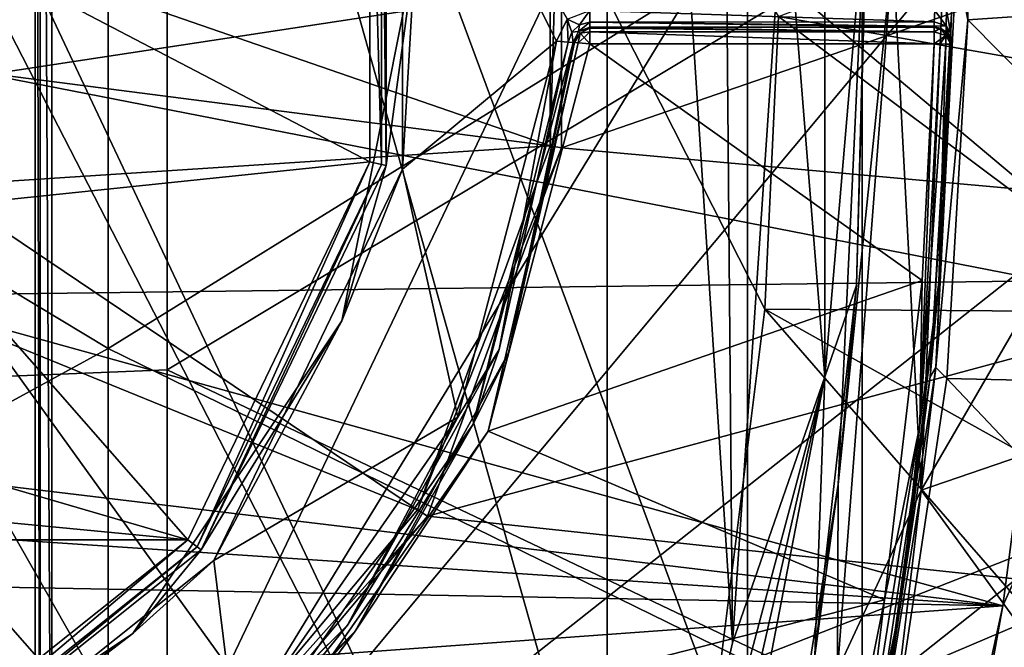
# Model space of a CAD drawing. Extents: x -252 to 252, y -10 to 1339.
# Tile 47 of 256: x 3.41 to 9.32, y 77.33 to 81.09. Entities that reach past the tile are written whole.
import ezdxf

# ---------------------------------------------------------------- set-up
doc = ezdxf.new("R2010")
doc.units = 0
doc.header["$LTSCALE"] = 52.148148
for name, color, linetype in [('199', 7, 'CONTINUOUS'), ('202', 7, 'CONTINUOUS'), ('2792', 7, 'CONTINUOUS'), ('2805', 7, 'CONTINUOUS'), ('349', 7, 'CONTINUOUS'), ('350', 7, 'CONTINUOUS'), ('353', 7, 'CONTINUOUS'), ('356', 7, 'CONTINUOUS'), ('3665', 7, 'CONTINUOUS'), ('3671', 7, 'CONTINUOUS'), ('3674', 7, 'CONTINUOUS'), ('370', 7, 'CONTINUOUS'), ('371', 7, 'CONTINUOUS'), ('375', 7, 'CONTINUOUS'), ('376', 7, 'CONTINUOUS'), ('3768', 7, 'CONTINUOUS'), ('3774', 7, 'CONTINUOUS'), ('3777', 7, 'CONTINUOUS'), ('3779', 7, 'CONTINUOUS'), ('379', 7, 'CONTINUOUS'), ('380', 7, 'CONTINUOUS'), ('3806', 7, 'CONTINUOUS'), ('3840', 7, 'CONTINUOUS'), ('388', 7, 'CONTINUOUS'), ('424', 7, 'CONTINUOUS'), ('433', 7, 'CONTINUOUS'), ('436', 7, 'CONTINUOUS'), ('437', 7, 'CONTINUOUS'), ('438', 7, 'CONTINUOUS'), ('461', 7, 'CONTINUOUS'), ('462', 7, 'CONTINUOUS'), ('463', 7, 'CONTINUOUS'), ('499', 7, 'CONTINUOUS'), ('500', 7, 'CONTINUOUS'), ('501', 7, 'CONTINUOUS'), ('502', 7, 'CONTINUOUS'), ('530', 7, 'CONTINUOUS'), ('532', 7, 'CONTINUOUS'), ('547', 7, 'CONTINUOUS')]:
    doc.layers.add(name, color=color, linetype=linetype)

msp = doc.modelspace()

# ---------------------------------------------------------------- linework, layer by layer
at = {"layer": '199', "color": 7, "linetype": 'CONTINUOUS'}
for points in [[(-0.0084, 78.8203, 17.9291), (4.2912, 84.0064, 17.5664), (-0.0084, 84.1796, 17.9291), (-0.0084, 78.8203, 17.9291)], [(4.2912, 78.9942, 17.5665), (4.2912, 84.0064, 17.5664), (-0.0084, 78.8203, 17.9291), (4.2912, 78.9942, 17.5665)], [(4.2912, 84.0064, 17.5664), (4.2912, 78.9942, 17.5665), (8.463, 81.4951, 16.524), (4.2912, 84.0064, 17.5664)], [(12.3537, 82.5422, 14.723), (8.463, 81.4951, 16.524), (12.3363, 80.0756, 14.7229), (12.3537, 82.5422, 14.723)], [(8.463, 81.4951, 16.524), (4.2912, 78.9942, 17.5665), (8.463, 77.0077, 16.3183), (8.463, 81.4951, 16.524)], [(8.463, 81.4951, 16.524), (8.463, 77.0077, 16.3183), (12.3363, 80.0756, 14.7229), (8.463, 81.4951, 16.524)], [(12.3363, 80.0756, 14.7229), (8.463, 77.0077, 16.3183), (12.1241, 77.8432, 14.7224), (12.3363, 80.0756, 14.7229)], [(4.2912, 74.0069, 17.0674), (4.2912, 78.9942, 17.5665), (-0.0084, 78.8203, 17.9291), (4.2912, 74.0069, 17.0674)], [(4.2912, 78.9942, 17.5665), (4.2912, 74.0069, 17.0674), (8.463, 77.0077, 16.3183), (4.2912, 78.9942, 17.5665)], [(-0.0084, 73.491, 17.3627), (4.2912, 74.0069, 17.0674), (-0.0084, 78.8203, 17.9291), (-0.0084, 73.491, 17.3627)], [(12.1241, 77.8432, 14.7224), (8.463, 77.0077, 16.3183), (11.7759, 75.8779, 14.7203), (12.1241, 77.8432, 14.7224)]]:
    msp.add_3dface(points, dxfattribs=at)
at = {"layer": '202', "color": 7, "linetype": 'CONTINUOUS'}
for points in [[(3.9369, 83.8498, 16.6189), (3.9369, 79.1233, 16.6176), (-0.0075, 81.5, 17), (3.9369, 83.8498, 16.6189)], [(3.9369, 79.1233, 16.6176), (3.9369, 83.8498, 16.6189), (7.7743, 81.4985, 15.7059), (3.9369, 79.1233, 16.6176)], [(11.3856, 80.8143, 14.1224), (7.7743, 81.4985, 15.7059), (11.3522, 82.9919, 14.1216), (11.3856, 80.8143, 14.1224)], [(-0.0075, 81.5, 17), (3.9369, 79.1233, 16.6176), (-0.0075, 76.9684, 16.7927), (-0.0075, 81.5, 17)], [(7.7743, 77.2456, 15.5184), (3.9369, 79.1233, 16.6176), (7.7743, 81.4985, 15.7059), (7.7743, 77.2456, 15.5184)], [(11.2292, 78.5995, 14.1211), (7.7743, 81.4985, 15.7059), (11.3856, 80.8143, 14.1224), (11.2292, 78.5995, 14.1211)], [(7.7743, 77.2456, 15.5184), (7.7743, 81.4985, 15.7059), (11.2292, 78.5995, 14.1211), (7.7743, 77.2456, 15.5184)], [(3.9369, 79.1233, 16.6176), (3.9369, 74.4186, 16.1638), (-0.0075, 76.9684, 16.7927), (3.9369, 79.1233, 16.6176)], [(3.9369, 74.4186, 16.1638), (3.9369, 79.1233, 16.6176), (7.7743, 77.2456, 15.5184), (3.9369, 74.4186, 16.1638)], [(10.8819, 76.3943, 14.1133), (7.7743, 77.2456, 15.5184), (11.2292, 78.5995, 14.1211), (10.8819, 76.3943, 14.1133)]]:
    msp.add_3dface(points, dxfattribs=at)
at = {"layer": '2792', "color": 7, "linetype": 'CONTINUOUS'}
for points in [[(3.6, 75, -64.5), (9.7654, 87.9247, -64.5), (3.6, 88, -64.5), (3.6, 75, -64.5)], [(10.2575, 85.8805, -64.5), (9.7654, 87.9247, -64.5), (3.6, 75, -64.5), (10.2575, 85.8805, -64.5)], [(10.6202, 83.4086, -64.5), (10.2575, 85.8805, -64.5), (3.6, 75, -64.5), (10.6202, 83.4086, -64.5)], [(10.7493, 80.6441, -64.5), (10.6202, 83.4086, -64.5), (3.6, 75, -64.5), (10.7493, 80.6441, -64.5)], [(10.6091, 77.9802, -64.5), (10.7493, 80.6441, -64.5), (3.6, 75, -64.5), (10.6091, 77.9802, -64.5)], [(10.2688, 75.6772, -64.5), (10.6091, 77.9802, -64.5), (3.6, 75, -64.5), (10.2688, 75.6772, -64.5)]]:
    msp.add_3dface(points, dxfattribs=at)
at = {"layer": '2805', "color": 7, "linetype": 'CONTINUOUS'}
for points in [[(3.5, 88, -64.6), (3.5, 88, -68.3), (3.5, 75, -68.3), (3.5, 88, -64.6)], [(3.5, 75, -64.6), (3.5, 88, -64.6), (3.5, 75, -68.3), (3.5, 75, -64.6)]]:
    msp.add_3dface(points, dxfattribs=at)
at = {"layer": '349', "color": 7, "linetype": 'CONTINUOUS'}
for points in [[(6.9326, 74.0549, 0.5), (6.9326, 88.9451, 0.5), (2.6837, 83.0513, 0.5), (6.9326, 74.0549, 0.5)], [(7.6089, 86.104, 0.5), (6.9326, 88.9451, 0.5), (7.6848, 77.3578, 0.5), (7.6089, 86.104, 0.5)], [(6.9326, 88.9451, 0.5), (6.9326, 74.0549, 0.5), (7.6848, 77.3578, 0.5), (6.9326, 88.9451, 0.5)], [(7.9957, 81.971, 0.5), (7.6089, 86.104, 0.5), (7.6848, 77.3578, 0.5), (7.9957, 81.971, 0.5)], [(3.1, 81.4999, 0.5), (6.9326, 74.0549, 0.5), (2.6837, 83.0513, 0.5), (3.1, 81.4999, 0.5)], [(2.6836, 79.9485, 0.5), (6.9326, 74.0549, 0.5), (3.1, 81.4999, 0.5), (2.6836, 79.9485, 0.5)], [(1.5459, 78.8131, 0.5), (6.9326, 74.0549, 0.5), (2.6836, 79.9485, 0.5), (1.5459, 78.8131, 0.5)], [(-6.9326, 74.0549, 0.5), (6.9326, 74.0549, 0.5), (-1.5461, 78.8132, 0.5), (-6.9326, 74.0549, 0.5)], [(-1.5461, 78.8132, 0.5), (6.9326, 74.0549, 0.5), (0, 78.4, 0.5), (-1.5461, 78.8132, 0.5)], [(0, 78.4, 0.5), (6.9326, 74.0549, 0.5), (1.5459, 78.8131, 0.5), (0, 78.4, 0.5)]]:
    msp.add_3dface(points, dxfattribs=at)
at = {"layer": '350', "color": 7, "linetype": 'CONTINUOUS'}
for points in [[(9.0964, 81.0935, -58), (9.0533, 83.032, -58), (11.3989, 81.252, -58), (9.0964, 81.0935, -58)], [(11.2783, 78.8911, -58), (9.0964, 81.0935, -58), (11.3989, 81.252, -58), (11.2783, 78.8911, -58)], [(8.9696, 78.9423, -58), (9.0964, 81.0935, -58), (11.2783, 78.8911, -58), (8.9696, 78.9423, -58)], [(8.6164, 76.5943, -58), (8.9696, 78.9423, -58), (10.9996, 76.8024, -58), (8.6164, 76.5943, -58)], [(10.9996, 76.8024, -58), (8.9696, 78.9423, -58), (11.2783, 78.8911, -58), (10.9996, 76.8024, -58)]]:
    msp.add_3dface(points, dxfattribs=at)
at = {"layer": '353', "color": 7, "linetype": 'CONTINUOUS'}
for points in [[(5.5082, 82.7578, -11), (5.5082, 80.2423, -11), (3.1, 81.5001, -11), (5.5082, 82.7578, -11)], [(3.1, 81.5001, -11), (5.5082, 80.2423, -11), (2.6837, 79.9487, -11), (3.1, 81.5001, -11)], [(6.8279, 80.95, -11), (8.8216, 79.5296, -11), (6.2182, 78.6266, -11), (6.8279, 80.95, -11)], [(8.8939, 80.95, -11), (8.8216, 79.5296, -11), (6.8279, 80.95, -11), (8.8939, 80.95, -11)], [(5.5082, 80.2423, -11), (4.4152, 77.9749, -11), (2.6837, 79.9487, -11), (5.5082, 80.2423, -11)], [(2.6837, 79.9487, -11), (4.4152, 77.9749, -11), (1.5461, 78.8132, -11), (2.6837, 79.9487, -11)], [(8.8216, 79.5296, -11), (8.5958, 77.6149, -11), (6.2182, 78.6266, -11), (8.8216, 79.5296, -11)], [(1.5461, 78.8132, -11), (4.4152, 77.9749, -11), (0, 78.4, -11), (1.5461, 78.8132, -11)], [(6.2182, 78.6266, -11), (8.5958, 77.6149, -11), (4.8432, 76.6558, -11), (6.2182, 78.6266, -11)], [(4.4152, 77.9749, -11), (-4.4152, 77.9749, -11), (0, 78.4, -11), (4.4152, 77.9749, -11)], [(2.446, 76.407, -11), (-4.4152, 77.9749, -11), (4.4152, 77.9749, -11), (2.446, 76.407, -11)], [(8.5958, 77.6149, -11), (8.2104, 75.6814, -11), (4.8432, 76.6558, -11), (8.5958, 77.6149, -11)]]:
    msp.add_3dface(points, dxfattribs=at)
at = {"layer": '356', "color": 7, "linetype": 'CONTINUOUS'}
for points in [[(8.9952, 81.012, -15.0466), (8.9975, 81.1486, -15.1), (8.9967, 81.095, -57.9), (8.9952, 81.012, -15.0466)], [(8.8699, 78.9527, -57.9), (8.9952, 81.012, -15.0466), (8.9967, 81.095, -57.9), (8.8699, 78.9527, -57.9)], [(8.9941, 80.9585, -14.9646), (8.9952, 81.012, -15.0466), (8.8699, 78.9527, -57.9), (8.9941, 80.9585, -14.9646)], [(8.9938, 80.9478, -14.9), (8.9941, 80.9585, -14.9646), (8.8699, 78.9527, -57.9), (8.9938, 80.9478, -14.9)], [(8.9214, 79.5213, -11.1), (8.9938, 80.9478, -11.1), (8.8699, 78.9527, -57.9), (8.9214, 79.5213, -11.1)], [(8.9938, 80.9478, -11.1), (8.9938, 80.9478, -14.9), (8.8699, 78.9527, -57.9), (8.9938, 80.9478, -11.1)], [(8.6945, 77.5977, -11.1), (8.9214, 79.5213, -11.1), (8.8699, 78.9527, -57.9), (8.6945, 77.5977, -11.1)], [(8.519, 76.6137, -57.9), (8.6945, 77.5977, -11.1), (8.8699, 78.9527, -57.9), (8.519, 76.6137, -57.9)], [(8.3079, 75.6593, -11.1), (8.6945, 77.5977, -11.1), (8.519, 76.6137, -57.9), (8.3079, 75.6593, -11.1)]]:
    msp.add_3dface(points, dxfattribs=at)
at = {"layer": '3665', "color": 7, "linetype": 'CONTINUOUS'}
for points in [[(3.5, 88, -64.6), (3.5293, 75, -64.5293), (3.5293, 88, -64.5293), (3.5, 88, -64.6)], [(3.5, 88, -64.6), (3.5, 75, -64.6), (3.5293, 75, -64.5293), (3.5, 88, -64.6)], [(3.5293, 75, -64.5293), (3.6, 75, -64.5), (3.5293, 88, -64.5293), (3.5293, 75, -64.5293)], [(3.6, 75, -64.5), (3.6, 88, -64.5), (3.5293, 88, -64.5293), (3.6, 75, -64.5)]]:
    msp.add_3dface(points, dxfattribs=at)
at = {"layer": '3671', "color": 7, "linetype": 'CONTINUOUS'}
for points in [[(3.5, 75, -68.3), (3.5, 88, -68.3), (7.1579, 75.0399, -68.3), (3.5, 75, -68.3)], [(7.1579, 75.0399, -68.3), (3.5, 88, -68.3), (7.5813, 76.992, -68.3), (7.1579, 75.0399, -68.3)], [(7.8781, 79.3588, -68.3), (3.5, 88, -68.3), (7.9599, 81.1138, -68.3), (7.8781, 79.3588, -68.3)], [(7.5813, 76.992, -68.3), (3.5, 88, -68.3), (7.8781, 79.3588, -68.3), (7.5813, 76.992, -68.3)]]:
    msp.add_3dface(points, dxfattribs=at)
at = {"layer": '3674', "color": 7, "linetype": 'CONTINUOUS'}
for points in [[(7.9599, 81.1138, -68.3), (10.4059, 82.043, -68.4), (10.3996, 80.6834, -68.4), (7.9599, 81.1138, -68.3)], [(7.8781, 79.3588, -68.3), (7.9599, 81.1138, -68.3), (10.3319, 79.341, -68.4), (7.8781, 79.3588, -68.3)], [(7.9599, 81.1138, -68.3), (10.3996, 80.6834, -68.4), (10.3319, 79.341, -68.4), (7.9599, 81.1138, -68.3)], [(7.5813, 76.992, -68.3), (7.8781, 79.3588, -68.3), (10.0427, 76.8726, -68.4), (7.5813, 76.992, -68.3)], [(7.8781, 79.3588, -68.3), (10.2089, 78.0579, -68.4), (10.0427, 76.8726, -68.4), (7.8781, 79.3588, -68.3)], [(7.8781, 79.3588, -68.3), (10.3319, 79.341, -68.4), (10.2089, 78.0579, -68.4), (7.8781, 79.3588, -68.3)]]:
    msp.add_3dface(points, dxfattribs=at)
at = {"layer": '370', "color": 7, "linetype": 'CONTINUOUS'}
for points in [[(8.8164, 78.2723, -6.5), (10.9954, 82.0265, -6.5), (8.9892, 82.3014, -6.5), (8.8164, 78.2723, -6.5)], [(10.8836, 78.9812, -6.5), (10.9954, 82.0265, -6.5), (8.8164, 78.2723, -6.5), (10.8836, 78.9812, -6.5)], [(10.4451, 76.0314, -6.5), (10.8836, 78.9812, -6.5), (8.8164, 78.2723, -6.5), (10.4451, 76.0314, -6.5)], [(8.4261, 75.8557, -6.5), (10.4451, 76.0314, -6.5), (8.8164, 78.2723, -6.5), (8.4261, 75.8557, -6.5)]]:
    msp.add_3dface(points, dxfattribs=at)
at = {"layer": '371', "color": 7, "linetype": 'CONTINUOUS'}
for points in [[(8.3177, 78.3069, -6), (8.4945, 82.0595, -6), (8.4291, 79.5025), (8.3177, 78.3069, -6)], [(8.4291, 79.5025), (8.4945, 82.0595, -6), (8.4959, 81.9796), (8.4291, 79.5025)], [(8.1791, 77.2811), (8.3177, 78.3069, -6), (8.4291, 79.5025), (8.1791, 77.2811)], [(7.9615, 76.071, -6), (8.3177, 78.3069, -6), (8.1791, 77.2811), (7.9615, 76.071, -6)]]:
    msp.add_3dface(points, dxfattribs=at)
at = {"layer": '375', "color": 7, "linetype": 'CONTINUOUS'}
for points in [[(6.692, 81.0968, -15), (6.6285, 80.9661, -15), (5.7032, 82.8021, -15), (6.692, 81.0968, -15)], [(5.7032, 82.8021, -15), (6.6285, 80.9661, -15), (5.7032, 80.198, -15), (5.7032, 82.8021, -15)], [(6.6285, 80.9661, -15), (6.0367, 78.7106, -15), (5.7032, 80.198, -15), (6.6285, 80.9661, -15)], [(5.7032, 80.198, -15), (6.0367, 78.7106, -15), (4.5719, 77.8506, -15), (5.7032, 80.198, -15)], [(6.0367, 78.7106, -15), (4.7018, 76.7973, -15), (4.5719, 77.8506, -15), (6.0367, 78.7106, -15)], [(4.5719, 77.8506, -15), (4.7018, 76.7973, -15), (2.5334, 76.2271, -15), (4.5719, 77.8506, -15)]]:
    msp.add_3dface(points, dxfattribs=at)
at = {"layer": '376', "color": 7, "linetype": 'CONTINUOUS'}
for points in [[(5.6058, 82.7795, -14.9), (5.6058, 80.2205, -14.9), (5.6058, 82.7795, -11.1), (5.6058, 82.7795, -14.9)], [(5.6058, 82.7795, -11.1), (5.6058, 80.2205, -14.9), (5.6058, 80.2205, -11.1), (5.6058, 82.7795, -11.1)], [(5.6058, 80.2205, -14.9), (4.4955, 77.9149, -14.9), (5.6058, 80.2205, -11.1), (5.6058, 80.2205, -14.9)], [(5.6058, 80.2205, -11.1), (4.4955, 77.9149, -14.9), (4.4955, 77.9149, -11.1), (5.6058, 80.2205, -11.1)], [(4.4955, 77.9149, -14.9), (2.4948, 76.3194, -14.9), (4.4955, 77.9149, -11.1), (4.4955, 77.9149, -14.9)], [(4.4955, 77.9149, -11.1), (2.4948, 76.3194, -14.9), (2.4948, 76.3194, -11.1), (4.4955, 77.9149, -11.1)]]:
    msp.add_3dface(points, dxfattribs=at)
at = {"layer": '3768', "color": 7, "linetype": 'CONTINUOUS'}
for points in [[(6.6585, 80.3254, 13.5), (12.2387, 82.2514, 13.5), (6.6585, 82.6747, 13.5), (6.6585, 80.3254, 13.5)], [(12.1969, 79.8256, 13.5), (12.2387, 82.2514, 13.5), (6.6585, 80.3254, 13.5), (12.1969, 79.8256, 13.5)], [(5.8547, 78.118, 13.5), (12.1969, 79.8256, 13.5), (6.6585, 80.3254, 13.5), (5.8547, 78.118, 13.5)], [(11.9454, 77.4674, 13.5), (12.1969, 79.8256, 13.5), (5.8547, 78.118, 13.5), (11.9454, 77.4674, 13.5)], [(4.3442, 76.3189, 13.5), (11.9454, 77.4674, 13.5), (5.8547, 78.118, 13.5), (4.3442, 76.3189, 13.5)], [(11.5393, 75.3828, 13.5), (11.9454, 77.4674, 13.5), (4.3442, 76.3189, 13.5), (11.5393, 75.3828, 13.5)]]:
    msp.add_3dface(points, dxfattribs=at)
at = {"layer": '3774', "color": 7, "linetype": 'CONTINUOUS'}
for points in [[(3.2172, 82.2346, 8), (9.6438, 81.7451, 8), (3.2172, 80.7654, 8), (3.2172, 82.2346, 8)], [(9.6438, 81.7451, 8), (9.5605, 79.5289, 8), (3.2172, 80.7654, 8), (9.6438, 81.7451, 8)], [(3.2172, 80.7654, 8), (9.5605, 79.5289, 8), (2.5788, 79.4411, 8), (3.2172, 80.7654, 8)], [(9.5605, 79.5289, 8), (9.3054, 77.5797, 8), (2.5788, 79.4411, 8), (9.5605, 79.5289, 8)], [(2.5788, 79.4411, 8), (9.3054, 77.5797, 8), (1.4286, 78.5253, 8), (2.5788, 79.4411, 8)], [(1.4286, 78.5253, 8), (9.3054, 77.5797, 8), (0, 78.2, 8), (1.4286, 78.5253, 8)], [(9.3054, 77.5797, 8), (-9.3635, 77.9269, 8), (0, 78.2, 8), (9.3054, 77.5797, 8)], [(-9.0258, 76.2524, 8), (-9.3635, 77.9269, 8), (9.3054, 77.5797, 8), (-9.0258, 76.2524, 8)], [(8.9474, 75.9426, 8), (-9.0258, 76.2524, 8), (9.3054, 77.5797, 8), (8.9474, 75.9426, 8)]]:
    msp.add_3dface(points, dxfattribs=at)
at = {"layer": '3777', "color": 7, "linetype": 'CONTINUOUS'}
msp.add_3dface([(9.5445, 77.5044, 7.7718), (10.0227, 76.9122, 1.1369), (9.1786, 75.8417, 7.7718), (9.5445, 77.5044, 7.7718)], dxfattribs=at)
at = {"layer": '3779', "color": 7, "linetype": 'CONTINUOUS'}
for points in [[(6.5891, 80.3382, 13.4707), (6.5891, 82.6618, 13.4707), (3.2293, 81.5, 10.0093), (6.5891, 80.3382, 13.4707)], [(3.1483, 80.7814, 10.0093), (6.5891, 80.3382, 13.4707), (3.2293, 81.5, 10.0093), (3.1483, 80.7814, 10.0093)], [(2.9095, 80.0989, 10.0093), (6.5891, 80.3382, 13.4707), (3.1483, 80.7814, 10.0093), (2.9095, 80.0989, 10.0093)], [(5.7943, 78.1546, 13.4707), (6.5891, 80.3382, 13.4707), (2.9095, 80.0989, 10.0093), (5.7943, 78.1546, 13.4707)], [(2.5248, 79.4866, 10.0093), (5.7943, 78.1546, 13.4707), (2.9095, 80.0989, 10.0093), (2.5248, 79.4866, 10.0093)], [(2.0134, 78.9752, 10.0093), (4.3007, 76.3746, 13.4707), (2.5248, 79.4866, 10.0093), (2.0134, 78.9752, 10.0093)], [(4.3007, 76.3746, 13.4707), (5.7943, 78.1546, 13.4707), (2.5248, 79.4866, 10.0093), (4.3007, 76.3746, 13.4707)], [(1.4011, 78.5905, 10.0093), (4.3007, 76.3746, 13.4707), (2.0134, 78.9752, 10.0093), (1.4011, 78.5905, 10.0093)], [(2.2884, 75.2128, 13.4707), (4.3007, 76.3746, 13.4707), (1.4011, 78.5905, 10.0093), (2.2884, 75.2128, 13.4707)]]:
    msp.add_3dface(points, dxfattribs=at)
at = {"layer": '379', "color": 7, "linetype": 'CONTINUOUS'}
for points in [[(6.7282, 80.958, -14.9), (6.7282, 80.958, -11.1), (6.1274, 78.6684, -11.1), (6.7282, 80.958, -14.9)], [(6.1274, 78.6684, -14.9), (6.7282, 80.958, -14.9), (6.1274, 78.6684, -11.1), (6.1274, 78.6684, -14.9)], [(4.773, 76.727, -14.9), (6.1274, 78.6684, -14.9), (4.773, 76.727, -11.1), (4.773, 76.727, -14.9)], [(4.773, 76.727, -11.1), (6.1274, 78.6684, -14.9), (6.1274, 78.6684, -11.1), (4.773, 76.727, -11.1)]]:
    msp.add_3dface(points, dxfattribs=at)
at = {"layer": '380', "color": 7, "linetype": 'CONTINUOUS'}
for points in [[(8.8164, 78.2723, -6.5), (8.9892, 82.3014, -6.5), (8.6465, 81.5032, -6.3536), (8.8164, 78.2723, -6.5)], [(8.4945, 82.0595, -6), (8.3177, 78.3069, -6), (8.6465, 81.5032, -6.3536), (8.4945, 82.0595, -6)], [(8.6465, 81.5032, -6.3536), (8.3177, 78.3069, -6), (8.3136, 77.1936, -6.3536), (8.6465, 81.5032, -6.3536)], [(8.8164, 78.2723, -6.5), (8.6465, 81.5032, -6.3536), (8.3136, 77.1936, -6.3536), (8.8164, 78.2723, -6.5)], [(8.3177, 78.3069, -6), (7.9615, 76.071, -6), (8.3136, 77.1936, -6.3536), (8.3177, 78.3069, -6)], [(8.4261, 75.8557, -6.5), (8.8164, 78.2723, -6.5), (8.3136, 77.1936, -6.3536), (8.4261, 75.8557, -6.5)]]:
    msp.add_3dface(points, dxfattribs=at)
at = {"layer": '3806', "color": 7, "linetype": 'CONTINUOUS'}
for points in [[(6.6585, 82.6747, 13.5), (6.5891, 82.6618, 13.4707), (6.5891, 80.3382, 13.4707), (6.6585, 82.6747, 13.5)], [(6.6585, 80.3254, 13.5), (6.6585, 82.6747, 13.5), (6.5891, 80.3382, 13.4707), (6.6585, 80.3254, 13.5)], [(6.6585, 80.3254, 13.5), (6.5891, 80.3382, 13.4707), (5.7943, 78.1546, 13.4707), (6.6585, 80.3254, 13.5)], [(5.8547, 78.118, 13.5), (6.6585, 80.3254, 13.5), (5.7943, 78.1546, 13.4707), (5.8547, 78.118, 13.5)], [(5.8547, 78.118, 13.5), (5.7943, 78.1546, 13.4707), (4.3007, 76.3746, 13.4707), (5.8547, 78.118, 13.5)], [(4.3442, 76.3189, 13.5), (5.8547, 78.118, 13.5), (4.3007, 76.3746, 13.4707), (4.3442, 76.3189, 13.5)]]:
    msp.add_3dface(points, dxfattribs=at)
at = {"layer": '3840', "color": 7, "linetype": 'CONTINUOUS'}
for points in [[(9.3054, 77.5797, 8), (9.5605, 79.5289, 8), (9.5708, 78.1625, 7.9343), (9.3054, 77.5797, 8)], [(9.1786, 75.8417, 7.7718), (8.8222, 74.9004, 7.9343), (9.5708, 78.1625, 7.9343), (9.1786, 75.8417, 7.7718)], [(8.8222, 74.9004, 7.9343), (9.3054, 77.5797, 8), (9.5708, 78.1625, 7.9343), (8.8222, 74.9004, 7.9343)], [(9.5445, 77.5044, 7.7718), (9.1786, 75.8417, 7.7718), (9.5708, 78.1625, 7.9343), (9.5445, 77.5044, 7.7718)], [(8.9474, 75.9426, 8), (9.3054, 77.5797, 8), (8.8222, 74.9004, 7.9343), (8.9474, 75.9426, 8)]]:
    msp.add_3dface(points, dxfattribs=at)
at = {"layer": '388', "color": 7, "linetype": 'CONTINUOUS'}
for points in [[(8.2374, 84.0465, 0.3536), (7.9957, 81.971, 0.5), (8.2375, 78.9536, 0.3536), (8.2374, 84.0465, 0.3536)], [(8.4959, 81.9796), (8.2374, 84.0465, 0.3536), (8.2375, 78.9536, 0.3536), (8.4959, 81.9796)], [(7.9957, 81.971, 0.5), (7.6848, 77.3578, 0.5), (8.2375, 78.9536, 0.3536), (7.9957, 81.971, 0.5)], [(8.4291, 79.5025), (8.4959, 81.9796), (8.2375, 78.9536, 0.3536), (8.4291, 79.5025)], [(8.1791, 77.2811), (8.4291, 79.5025), (8.2375, 78.9536, 0.3536), (8.1791, 77.2811)], [(8.2375, 78.9536, 0.3536), (6.9326, 74.0549, 0.5), (7.1149, 73.9989, 0.4622), (8.2375, 78.9536, 0.3536)], [(7.6848, 77.3578, 0.5), (6.9326, 74.0549, 0.5), (8.2375, 78.9536, 0.3536), (7.6848, 77.3578, 0.5)], [(7.2705, 73.9509, 0.3536), (8.2375, 78.9536, 0.3536), (7.1149, 73.9989, 0.4622), (7.2705, 73.9509, 0.3536)], [(8.1791, 77.2811), (8.2375, 78.9536, 0.3536), (7.2705, 73.9509, 0.3536), (8.1791, 77.2811)]]:
    msp.add_3dface(points, dxfattribs=at)
at = {"layer": '424', "color": 7, "linetype": 'CONTINUOUS'}
for points in [[(8.8939, 81.05, -14.9), (8.8939, 81.05, -11.1), (6.8279, 81.05, -14.9), (8.8939, 81.05, -14.9)], [(6.8279, 81.05, -14.9), (8.8939, 81.05, -11.1), (6.8279, 81.05, -11.1), (6.8279, 81.05, -14.9)]]:
    msp.add_3dface(points, dxfattribs=at)
at = {"layer": '433', "color": 7, "linetype": 'CONTINUOUS'}
for points in [[(6.7282, 80.958, -11.1), (6.7601, 81.0235, -14.9), (6.7601, 81.0235, -11.1), (6.7282, 80.958, -11.1)], [(6.7282, 80.958, -11.1), (6.7282, 80.958, -14.9), (6.7601, 81.0235, -14.9), (6.7282, 80.958, -11.1)], [(6.7601, 81.0235, -14.9), (6.8279, 81.05, -14.9), (6.7601, 81.0235, -11.1), (6.7601, 81.0235, -14.9)], [(6.8279, 81.05, -14.9), (6.8279, 81.05, -11.1), (6.7601, 81.0235, -11.1), (6.8279, 81.05, -14.9)]]:
    msp.add_3dface(points, dxfattribs=at)
at = {"layer": '436', "color": 7, "linetype": 'CONTINUOUS'}
for points in [[(6.0367, 78.7106, -15), (6.6285, 80.9661, -15), (6.2842, 79.1175, -14.9707), (6.0367, 78.7106, -15)], [(6.7282, 80.958, -14.9), (6.1274, 78.6684, -14.9), (6.699, 80.9604, -14.9707), (6.7282, 80.958, -14.9)], [(6.1274, 78.6684, -14.9), (6.2842, 79.1175, -14.9707), (6.699, 80.9604, -14.9707), (6.1274, 78.6684, -14.9)], [(6.2842, 79.1175, -14.9707), (6.6285, 80.9661, -15), (6.699, 80.9604, -14.9707), (6.2842, 79.1175, -14.9707)], [(6.1274, 78.6684, -14.9), (5.373, 77.4628, -14.9707), (6.2842, 79.1175, -14.9707), (6.1274, 78.6684, -14.9)], [(5.373, 77.4628, -14.9707), (6.0367, 78.7106, -15), (6.2842, 79.1175, -14.9707), (5.373, 77.4628, -14.9707)], [(4.7018, 76.7973, -15), (6.0367, 78.7106, -15), (5.373, 77.4628, -14.9707), (4.7018, 76.7973, -15)], [(6.1274, 78.6684, -14.9), (4.773, 76.727, -14.9), (5.373, 77.4628, -14.9707), (6.1274, 78.6684, -14.9)], [(4.773, 76.727, -14.9), (4.0372, 76.127, -14.9707), (5.373, 77.4628, -14.9707), (4.773, 76.727, -14.9)], [(4.0372, 76.127, -14.9707), (4.7018, 76.7973, -15), (5.373, 77.4628, -14.9707), (4.0372, 76.127, -14.9707)]]:
    msp.add_3dface(points, dxfattribs=at)
at = {"layer": '437', "color": 7, "linetype": 'CONTINUOUS'}
for points in [[(6.692, 81.0968, -15), (6.8279, 81.15, -15), (6.7663, 81.0637, -14.9707), (6.692, 81.0968, -15)], [(6.7663, 81.0637, -14.9707), (6.8279, 81.15, -15), (6.8279, 81.0793, -14.9707), (6.7663, 81.0637, -14.9707)], [(6.6285, 80.9661, -15), (6.692, 81.0968, -15), (6.699, 80.9604, -14.9707), (6.6285, 80.9661, -15)], [(6.7195, 81.0205, -14.9707), (6.692, 81.0968, -15), (6.7663, 81.0637, -14.9707), (6.7195, 81.0205, -14.9707)], [(6.699, 80.9604, -14.9707), (6.692, 81.0968, -15), (6.7195, 81.0205, -14.9707), (6.699, 80.9604, -14.9707)], [(6.7601, 81.0235, -14.9), (6.7663, 81.0637, -14.9707), (6.8279, 81.0793, -14.9707), (6.7601, 81.0235, -14.9)], [(6.8279, 81.05, -14.9), (6.7601, 81.0235, -14.9), (6.8279, 81.0793, -14.9707), (6.8279, 81.05, -14.9)], [(6.7282, 80.958, -14.9), (6.699, 80.9604, -14.9707), (6.7195, 81.0205, -14.9707), (6.7282, 80.958, -14.9)], [(6.7601, 81.0235, -14.9), (6.7195, 81.0205, -14.9707), (6.7663, 81.0637, -14.9707), (6.7601, 81.0235, -14.9)], [(6.7601, 81.0235, -14.9), (6.7282, 80.958, -14.9), (6.7195, 81.0205, -14.9707), (6.7601, 81.0235, -14.9)]]:
    msp.add_3dface(points, dxfattribs=at)
at = {"layer": '438', "color": 7, "linetype": 'CONTINUOUS'}
for points in [[(6.8279, 81.15, -15), (8.8975, 81.15, -15), (8.8952, 81.082, -14.9733), (6.8279, 81.15, -15)], [(6.8279, 81.0793, -14.9707), (6.8279, 81.15, -15), (8.8952, 81.082, -14.9733), (6.8279, 81.0793, -14.9707)], [(8.8941, 81.0554, -14.9323), (6.8279, 81.0793, -14.9707), (8.8952, 81.082, -14.9733), (8.8941, 81.0554, -14.9323)], [(8.8939, 81.05, -14.9), (6.8279, 81.05, -14.9), (6.8279, 81.0793, -14.9707), (8.8939, 81.05, -14.9)], [(8.8939, 81.05, -14.9), (6.8279, 81.0793, -14.9707), (8.8941, 81.0554, -14.9323), (8.8939, 81.05, -14.9)]]:
    msp.add_3dface(points, dxfattribs=at)
at = {"layer": '461', "color": 7, "linetype": 'CONTINUOUS'}
for points in [[(6.1274, 78.6684, -11.1), (6.7282, 80.958, -11.1), (6.339, 79.0967, -11.0293), (6.1274, 78.6684, -11.1)], [(6.8279, 80.95, -11), (6.2182, 78.6266, -11), (6.7574, 80.9557, -11.0293), (6.8279, 80.95, -11)], [(6.7574, 80.9557, -11.0293), (6.2182, 78.6266, -11), (6.339, 79.0967, -11.0293), (6.7574, 80.9557, -11.0293)], [(6.339, 79.0967, -11.0293), (6.7282, 80.958, -11.1), (6.7354, 80.9574, -11.0626), (6.339, 79.0967, -11.0293)], [(6.7574, 80.9557, -11.0293), (6.339, 79.0967, -11.0293), (6.7354, 80.9574, -11.0626), (6.7574, 80.9557, -11.0293)], [(6.339, 79.0967, -11.0293), (6.2182, 78.6266, -11), (5.4198, 77.4276, -11.0293), (6.339, 79.0967, -11.0293)], [(6.1274, 78.6684, -11.1), (6.339, 79.0967, -11.0293), (5.4198, 77.4276, -11.0293), (6.1274, 78.6684, -11.1)], [(4.773, 76.727, -11.1), (6.1274, 78.6684, -11.1), (5.4198, 77.4276, -11.0293), (4.773, 76.727, -11.1)], [(6.2182, 78.6266, -11), (4.8432, 76.6558, -11), (5.4198, 77.4276, -11.0293), (6.2182, 78.6266, -11)], [(5.4198, 77.4276, -11.0293), (4.8432, 76.6558, -11), (4.0724, 76.0802, -11.0293), (5.4198, 77.4276, -11.0293)], [(4.773, 76.727, -11.1), (5.4198, 77.4276, -11.0293), (4.0724, 76.0802, -11.0293), (4.773, 76.727, -11.1)]]:
    msp.add_3dface(points, dxfattribs=at)
at = {"layer": '462', "color": 7, "linetype": 'CONTINUOUS'}
for points in [[(6.7282, 80.958, -11.1), (6.7601, 81.0235, -11.1), (6.7692, 81.0136, -11.05), (6.7282, 80.958, -11.1)], [(6.7354, 80.9574, -11.0626), (6.7282, 80.958, -11.1), (6.7692, 81.0136, -11.05), (6.7354, 80.9574, -11.0626)], [(6.7574, 80.9557, -11.0293), (6.7354, 80.9574, -11.0626), (6.7692, 81.0136, -11.05), (6.7574, 80.9557, -11.0293)], [(6.7574, 80.9557, -11.0293), (6.7692, 81.0136, -11.05), (6.794, 80.9867, -11.0134), (6.7574, 80.9557, -11.0293)], [(6.7601, 81.0235, -11.1), (6.8279, 81.05, -11.1), (6.8279, 81.0428, -11.0626), (6.7601, 81.0235, -11.1)], [(6.7692, 81.0136, -11.05), (6.7601, 81.0235, -11.1), (6.8279, 81.0428, -11.0626), (6.7692, 81.0136, -11.05)], [(6.8279, 81.0214, -11.03), (6.7692, 81.0136, -11.05), (6.8279, 81.0428, -11.0626), (6.8279, 81.0214, -11.03)], [(6.794, 80.9867, -11.0134), (6.7692, 81.0136, -11.05), (6.8279, 81.0214, -11.03), (6.794, 80.9867, -11.0134)], [(6.8279, 80.95, -11), (6.794, 80.9867, -11.0134), (6.8279, 81.0214, -11.03), (6.8279, 80.95, -11)], [(6.8279, 80.95, -11), (6.7574, 80.9557, -11.0293), (6.794, 80.9867, -11.0134), (6.8279, 80.95, -11)]]:
    msp.add_3dface(points, dxfattribs=at)
at = {"layer": '463', "color": 7, "linetype": 'CONTINUOUS'}
for points in [[(6.8279, 81.0428, -11.0626), (6.8279, 81.05, -11.1), (8.8939, 81.0207, -11.0293), (6.8279, 81.0428, -11.0626)], [(6.8279, 81.05, -11.1), (8.8939, 81.05, -11.1), (8.8939, 81.0207, -11.0293), (6.8279, 81.05, -11.1)], [(6.8279, 81.0214, -11.03), (6.8279, 81.0428, -11.0626), (8.8939, 81.0207, -11.0293), (6.8279, 81.0214, -11.03)], [(8.8939, 80.95, -11), (6.8279, 81.0214, -11.03), (8.8939, 81.0207, -11.0293), (8.8939, 80.95, -11)], [(8.8939, 80.95, -11), (6.8279, 80.95, -11), (6.8279, 81.0214, -11.03), (8.8939, 80.95, -11)]]:
    msp.add_3dface(points, dxfattribs=at)
at = {"layer": '499', "color": 7, "linetype": 'CONTINUOUS'}
for points in [[(8.8952, 81.082, -14.9733), (8.8975, 81.15, -15), (8.9666, 81.0573, -14.9913), (8.8952, 81.082, -14.9733)], [(8.8975, 81.15, -15), (8.9682, 81.149, -15.0293), (8.9666, 81.0573, -14.9913), (8.8975, 81.15, -15)], [(8.9682, 81.149, -15.0293), (8.9952, 81.012, -15.0466), (8.9666, 81.0573, -14.9913), (8.9682, 81.149, -15.0293)], [(8.9975, 81.1486, -15.1), (8.9952, 81.012, -15.0466), (8.9682, 81.149, -15.0293), (8.9975, 81.1486, -15.1)], [(8.8941, 81.0554, -14.9323), (8.8952, 81.082, -14.9733), (8.9666, 81.0573, -14.9913), (8.8941, 81.0554, -14.9323)], [(8.8939, 81.05, -14.9), (8.8941, 81.0554, -14.9323), (8.9654, 81.0199, -14.9), (8.8939, 81.05, -14.9)], [(8.9654, 81.0199, -14.9), (8.8941, 81.0554, -14.9323), (8.9666, 81.0573, -14.9913), (8.9654, 81.0199, -14.9)], [(8.9938, 80.9478, -14.9), (8.9654, 81.0199, -14.9), (8.9666, 81.0573, -14.9913), (8.9938, 80.9478, -14.9)], [(8.9952, 81.012, -15.0466), (8.9941, 80.9585, -14.9646), (8.9666, 81.0573, -14.9913), (8.9952, 81.012, -15.0466)], [(8.9941, 80.9585, -14.9646), (8.9938, 80.9478, -14.9), (8.9666, 81.0573, -14.9913), (8.9941, 80.9585, -14.9646)]]:
    msp.add_3dface(points, dxfattribs=at)
at = {"layer": '500', "color": 7, "linetype": 'CONTINUOUS'}
for points in [[(8.8939, 81.05, -11.1), (8.9654, 81.0199, -14.9), (8.9316, 81.0426, -11.1), (8.8939, 81.05, -11.1)], [(8.8939, 81.05, -11.1), (8.8939, 81.05, -14.9), (8.9654, 81.0199, -14.9), (8.8939, 81.05, -11.1)], [(8.9316, 81.0426, -11.1), (8.9654, 81.0199, -14.9), (8.9646, 81.0207, -11.1), (8.9316, 81.0426, -11.1)], [(8.9646, 81.0207, -11.1), (8.9654, 81.0199, -14.9), (8.9938, 80.9478, -11.1), (8.9646, 81.0207, -11.1)], [(8.9654, 81.0199, -14.9), (8.9938, 80.9478, -14.9), (8.9938, 80.9478, -11.1), (8.9654, 81.0199, -14.9)]]:
    msp.add_3dface(points, dxfattribs=at)
at = {"layer": '501', "color": 7, "linetype": 'CONTINUOUS'}
for points in [[(8.8939, 81.0207, -11.0293), (8.8939, 81.05, -11.1), (8.9316, 81.0426, -11.1), (8.8939, 81.0207, -11.0293)], [(8.8939, 81.0207, -11.0293), (8.9316, 81.0426, -11.1), (8.9645, 81.0001, -11.0499), (8.8939, 81.0207, -11.0293)], [(8.8939, 80.95, -11), (8.8939, 81.0207, -11.0293), (8.9645, 81.0001, -11.0499), (8.8939, 80.95, -11)], [(8.9316, 81.0426, -11.1), (8.9646, 81.0207, -11.1), (8.9645, 81.0001, -11.0499), (8.9316, 81.0426, -11.1)], [(8.9646, 81.0207, -11.1), (8.9938, 80.9478, -11.1), (8.9645, 81.0001, -11.0499), (8.9646, 81.0207, -11.1)], [(8.9313, 80.9495, -11.0073), (8.8939, 80.95, -11), (8.9645, 81.0001, -11.0499), (8.9313, 80.9495, -11.0073)], [(8.9635, 80.9486, -11.0283), (8.9313, 80.9495, -11.0073), (8.9645, 81.0001, -11.0499), (8.9635, 80.9486, -11.0283)], [(8.9938, 80.9478, -11.1), (8.9635, 80.9486, -11.0283), (8.9645, 81.0001, -11.0499), (8.9938, 80.9478, -11.1)]]:
    msp.add_3dface(points, dxfattribs=at)
at = {"layer": '502', "color": 7, "linetype": 'CONTINUOUS'}
for points in [[(8.8216, 79.5296, -11), (8.8939, 80.95, -11), (8.8091, 78.6622, -11.0293), (8.8216, 79.5296, -11)], [(8.8939, 80.95, -11), (8.9313, 80.9495, -11.0073), (8.8091, 78.6622, -11.0293), (8.8939, 80.95, -11)], [(8.9313, 80.9495, -11.0073), (8.9635, 80.9486, -11.0283), (8.8091, 78.6622, -11.0293), (8.9313, 80.9495, -11.0073)], [(8.9635, 80.9486, -11.0283), (8.9214, 79.5213, -11.1), (8.8091, 78.6622, -11.0293), (8.9635, 80.9486, -11.0283)], [(8.9938, 80.9478, -11.1), (8.9214, 79.5213, -11.1), (8.9635, 80.9486, -11.0283), (8.9938, 80.9478, -11.1)], [(8.5958, 77.6149, -11), (8.8216, 79.5296, -11), (8.8091, 78.6622, -11.0293), (8.5958, 77.6149, -11)], [(8.9214, 79.5213, -11.1), (8.6945, 77.5977, -11.1), (8.8091, 78.6622, -11.0293), (8.9214, 79.5213, -11.1)], [(8.4453, 76.3996, -11.0293), (8.5958, 77.6149, -11), (8.8091, 78.6622, -11.0293), (8.4453, 76.3996, -11.0293)], [(8.6945, 77.5977, -11.1), (8.4453, 76.3996, -11.0293), (8.8091, 78.6622, -11.0293), (8.6945, 77.5977, -11.1)], [(8.2104, 75.6814, -11), (8.5958, 77.6149, -11), (8.4453, 76.3996, -11.0293), (8.2104, 75.6814, -11)], [(8.6945, 77.5977, -11.1), (8.3079, 75.6593, -11.1), (8.4453, 76.3996, -11.0293), (8.6945, 77.5977, -11.1)]]:
    msp.add_3dface(points, dxfattribs=at)
at = {"layer": '530', "color": 7, "linetype": 'CONTINUOUS'}
for points in [[(5.6058, 80.2205, -14.9), (5.6058, 82.7795, -14.9), (5.7793, 81.5, -14.9707), (5.6058, 80.2205, -14.9)], [(5.7032, 82.8021, -15), (5.7032, 80.198, -15), (5.7793, 81.5, -14.9707), (5.7032, 82.8021, -15)], [(5.6058, 80.2205, -14.9), (5.7793, 81.5, -14.9707), (5.3394, 79.2884, -14.9707), (5.6058, 80.2205, -14.9)], [(5.7793, 81.5, -14.9707), (5.7032, 80.198, -15), (5.3394, 79.2884, -14.9707), (5.7793, 81.5, -14.9707)], [(4.4955, 77.9149, -14.9), (5.6058, 80.2205, -14.9), (5.3394, 79.2884, -14.9707), (4.4955, 77.9149, -14.9)], [(5.7032, 80.198, -15), (4.5719, 77.8506, -15), (5.3394, 79.2884, -14.9707), (5.7032, 80.198, -15)], [(4.4955, 77.9149, -14.9), (5.3394, 79.2884, -14.9707), (4.0866, 77.4134, -14.9707), (4.4955, 77.9149, -14.9)], [(5.3394, 79.2884, -14.9707), (4.5719, 77.8506, -15), (4.0866, 77.4134, -14.9707), (5.3394, 79.2884, -14.9707)], [(2.4948, 76.3194, -14.9), (4.4955, 77.9149, -14.9), (4.0866, 77.4134, -14.9707), (2.4948, 76.3194, -14.9)], [(4.5719, 77.8506, -15), (2.5334, 76.2271, -15), (4.0866, 77.4134, -14.9707), (4.5719, 77.8506, -15)], [(2.4948, 76.3194, -14.9), (4.0866, 77.4134, -14.9707), (2.2116, 76.1606, -14.9707), (2.4948, 76.3194, -14.9)], [(4.0866, 77.4134, -14.9707), (2.5334, 76.2271, -15), (2.2116, 76.1606, -14.9707), (4.0866, 77.4134, -14.9707)]]:
    msp.add_3dface(points, dxfattribs=at)
at = {"layer": '532', "color": 7, "linetype": 'CONTINUOUS'}
for points in [[(5.6058, 82.7795, -11.1), (5.6058, 80.2205, -11.1), (5.5773, 82.773, -11.0293), (5.6058, 82.7795, -11.1)], [(5.5773, 80.227, -11.0293), (5.5082, 82.7578, -11), (5.5773, 82.773, -11.0293), (5.5773, 80.227, -11.0293)], [(5.5082, 80.2423, -11), (5.5082, 82.7578, -11), (5.5773, 80.227, -11.0293), (5.5082, 80.2423, -11)], [(5.6058, 80.2205, -11.1), (5.5773, 80.227, -11.0293), (5.5773, 82.773, -11.0293), (5.6058, 80.2205, -11.1)], [(4.4152, 77.9749, -11), (5.5082, 80.2423, -11), (4.4726, 77.9332, -11.0293), (4.4152, 77.9749, -11)], [(4.4726, 77.9332, -11.0293), (5.5082, 80.2423, -11), (5.5773, 80.227, -11.0293), (4.4726, 77.9332, -11.0293)], [(4.4955, 77.9149, -11.1), (4.4726, 77.9332, -11.0293), (5.5773, 80.227, -11.0293), (4.4955, 77.9149, -11.1)], [(5.6058, 80.2205, -11.1), (4.4955, 77.9149, -11.1), (5.5773, 80.227, -11.0293), (5.6058, 80.2205, -11.1)], [(2.446, 76.407, -11), (4.4152, 77.9749, -11), (2.4821, 76.3458, -11.0293), (2.446, 76.407, -11)], [(2.4821, 76.3458, -11.0293), (4.4152, 77.9749, -11), (4.4726, 77.9332, -11.0293), (2.4821, 76.3458, -11.0293)], [(2.4948, 76.3194, -11.1), (2.4821, 76.3458, -11.0293), (4.4726, 77.9332, -11.0293), (2.4948, 76.3194, -11.1)], [(4.4955, 77.9149, -11.1), (2.4948, 76.3194, -11.1), (4.4726, 77.9332, -11.0293), (4.4955, 77.9149, -11.1)]]:
    msp.add_3dface(points, dxfattribs=at)
at = {"layer": '547', "color": 7, "linetype": 'CONTINUOUS'}
for points in [[(9.0533, 83.032, -58), (9.0964, 81.0935, -58), (9.0292, 81.4485, -57.9707), (9.0533, 83.032, -58)], [(9.0964, 81.0935, -58), (8.905, 79.0093, -57.9707), (9.0292, 81.4485, -57.9707), (9.0964, 81.0935, -58)], [(8.905, 79.0093, -57.9707), (8.9967, 81.095, -57.9), (9.0292, 81.4485, -57.9707), (8.905, 79.0093, -57.9707)], [(8.8699, 78.9527, -57.9), (8.9967, 81.095, -57.9), (8.905, 79.0093, -57.9707), (8.8699, 78.9527, -57.9)], [(9.0964, 81.0935, -58), (8.9696, 78.9423, -58), (8.905, 79.0093, -57.9707), (9.0964, 81.0935, -58)], [(8.6164, 76.5943, -58), (8.5449, 76.5937, -57.9707), (8.905, 79.0093, -57.9707), (8.6164, 76.5943, -58)], [(8.5449, 76.5937, -57.9707), (8.8699, 78.9527, -57.9), (8.905, 79.0093, -57.9707), (8.5449, 76.5937, -57.9707)], [(8.9696, 78.9423, -58), (8.6164, 76.5943, -58), (8.905, 79.0093, -57.9707), (8.9696, 78.9423, -58)], [(8.519, 76.6137, -57.9), (8.8699, 78.9527, -57.9), (8.5449, 76.5937, -57.9707), (8.519, 76.6137, -57.9)]]:
    msp.add_3dface(points, dxfattribs=at)

doc.saveas('drawing.dxf')
